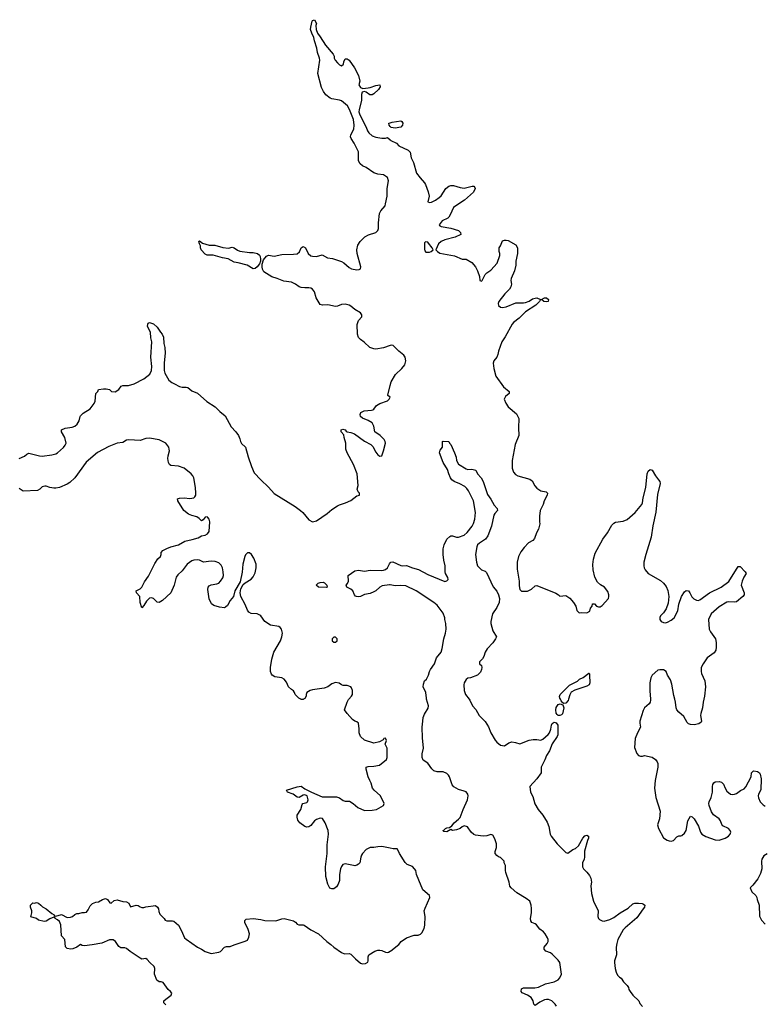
# Model space of a CAD drawing. Header units: inches. Extents: x 2347120 to 2490770, y 707513 to 877705.
# Tile 19 of 132: x 2416135 to 2423901, y 726815 to 737091. Entities that reach past the tile are written whole.
import ezdxf

# ---------------------------------------------------------------- set-up
doc = ezdxf.new("R2010")
doc.units = ezdxf.units.IN
doc.header["$MEASUREMENT"] = 0
for name, color, linetype in [('C4712', 7, 'Continuous'), ('C4713', 7, 'Continuous'), ('C4722', 7, 'Continuous'), ('C4723', 7, 'Continuous')]:
    doc.layers.add(name, color=color, linetype=linetype)

msp = doc.modelspace()

# ---------------------------------------------------------------- linework, layer by layer
at = {"layer": 'C4712', "color": 5, "elevation": 80}
for points in [[(2420000, 728445), (2419910, 728462), (2419870, 728459), (2419830, 728450), (2419790, 728450), (2419750, 728432), (2419710, 728389), (2419699, 728370), (2419691, 728350), (2419682, 728290), (2419670, 728278), (2419650, 728268), (2419630, 728262), (2419617, 728263), (2419530, 728281), (2419506, 728274), (2419490, 728255), (2419481, 728230), (2419471, 728170), (2419471, 728109), (2419458, 728070), (2419438, 728042), (2419410, 728022), (2419390, 728019), (2419370, 728029), (2419349, 728070), (2419329, 728150), (2419324, 728250), (2419342, 728390), (2419342, 728478), (2419355, 728590), (2419353, 728630), (2419322, 728710), (2419293, 728753), (2419270, 728758), (2419230, 728744), (2419210, 728730), (2419170, 728682), (2419150, 728666), (2419130, 728664), (2419110, 728672), (2419055, 728710), (2419036, 728736), (2419028, 728768), (2419030, 728790), (2419068, 728850), (2419080, 728900), (2419089, 728911), (2419130, 728920), (2419137, 728930), (2419142, 728950), (2419138, 728978), (2419132, 728992), (2419110, 729003), (2419090, 728999), (2419050, 728972), (2419030, 728978), (2418987, 729007), (2418928, 729030), (2418918, 729050), (2419030, 729086), (2419070, 729091), (2419110, 729065), (2419178, 729030), (2419290, 728979), (2419390, 728982), (2419439, 728979), (2419470, 728970), (2419510, 728941), (2419530, 728934), (2419574, 728934), (2419611, 728912), (2419662, 728870), (2419730, 728839), (2419810, 728840), (2419856, 728850), (2419929, 728890), (2419937, 728910), (2419897, 728990), (2419832, 729050), (2419816, 729070), (2419802, 729122), (2419785, 729150), (2419770, 729188), (2419749, 729270), (2419749, 729290), (2419770, 729298), (2419830, 729301), (2419889, 729311), (2419959, 729370), (2419969, 729390), (2419968, 729488), (2419946, 729530), (2419962, 729570), (2419950, 729593), (2419934, 729590), (2419925, 729575), (2419887, 729553), (2419830, 729541), (2419730, 729573), (2419690, 729610), (2419674, 729650), (2419677, 729690), (2419669, 729750), (2419650, 729764), (2419630, 729769), (2419607, 729787), (2419549, 729850), (2419524, 729890), (2419549, 729970), (2419565, 729995), (2419569, 730000)], [(2419094, 730000), (2419090, 729998), (2419070, 729998), (2419066, 730000)], [(2417658, 726810), (2417638, 726830), (2417638, 726850), (2417658, 726870), (2417715, 726910), (2417722, 726930), (2417709, 726949), (2417682, 726970), (2417630, 727042), (2417610, 727049), (2417589, 727049), (2417566, 727066), (2417539, 727130), (2417545, 727190), (2417538, 727210), (2417491, 727251), (2417464, 727284), (2417450, 727292), (2417410, 727288), (2417390, 727297), (2417286, 727366), (2417250, 727398), (2417230, 727405), (2417190, 727403), (2417170, 727419), (2417133, 727470), (2417109, 727489), (2417070, 727487), (2416990, 727454), (2416890, 727435), (2416810, 727427), (2416786, 727430), (2416770, 727438), (2416731, 727410), (2416690, 727393), (2416669, 727389), (2416630, 727399), (2416614, 727414), (2416604, 727490), (2416569, 727530), (2416564, 727644), (2416550, 727678), (2416530, 727698), (2416506, 727710), (2416502, 727722), (2416490, 727726), (2416450, 727708), (2416410, 727682), (2416390, 727678), (2416330, 727695), (2416310, 727709), (2416250, 727728), (2416262, 727770), (2416262, 727790), (2416249, 727830), (2416249, 727851), (2416270, 727874), (2416290, 727872), (2416310, 727878), (2416330, 727871), (2416356, 727850), (2416371, 727831), (2416411, 727811), (2416470, 727762), (2416494, 727750), (2416498, 727738), (2416510, 727734), (2416571, 727751), (2416630, 727722), (2416664, 727724), (2416686, 727730), (2416710, 727752), (2416730, 727762), (2416750, 727762), (2416785, 727775), (2416810, 727772), (2416830, 727778), (2416850, 727802), (2416870, 727842), (2416894, 727866), (2416930, 727882), (2416956, 727884), (2416998, 727910), (2417030, 727921), (2417051, 727910), (2417073, 727873), (2417090, 727872), (2417121, 727899), (2417150, 727907), (2417210, 727887), (2417250, 727885), (2417272, 727870), (2417290, 727834), (2417350, 727851), (2417370, 727846), (2417390, 727831), (2417410, 727825), (2417430, 727825), (2417450, 727832), (2417550, 727845), (2417572, 727830), (2417582, 727810), (2417585, 727785), (2417597, 727757), (2417642, 727710), (2417652, 727692), (2417670, 727685), (2417730, 727686), (2417742, 727682), (2417790, 727641), (2417822, 727582), (2417854, 727510), (2417870, 727494), (2417990, 727410), (2418031, 727391), (2418070, 727367), (2418130, 727347), (2418210, 727359), (2418230, 727367), (2418270, 727411), (2418290, 727420), (2418330, 727418), (2418370, 727437), (2418487, 727473), (2418510, 727485), (2418523, 727517), (2418530, 727550), (2418516, 727596), (2418483, 727670), (2418483, 727690), (2418497, 727703), (2418570, 727710), (2418650, 727702), (2418690, 727690), (2418806, 727686), (2418870, 727708), (2418892, 727710), (2418990, 727685), (2419012, 727672), (2419030, 727651), (2419045, 727645), (2419090, 727645), (2419100, 727640), (2419170, 727591), (2419252, 727550), (2419338, 727470), (2419380, 727440), (2419411, 727411), (2419490, 727356), (2419523, 727343), (2419570, 727347), (2419590, 727339), (2419636, 727290), (2419690, 727246), (2419710, 727236), (2419740, 727240), (2419764, 727256), (2419769, 727270), (2419769, 727310), (2419775, 727330), (2419838, 727370), (2419870, 727381), (2419890, 727381), (2419910, 727378), (2419950, 727358), (2419970, 727356), (2419980, 727360), (2420000, 727371)]]:
    msp.add_lwpolyline(points, dxfattribs=at)
at = {"layer": 'C4713', "color": 5}
for points, elevation in [([(2420000, 733690), (2419930, 733668), (2419850, 733653), (2419830, 733655), (2419787, 733670), (2419727, 733727), (2419690, 733752), (2419670, 733773), (2419657, 733810), (2419654, 733910), (2419670, 733950), (2419703, 733990), (2419703, 734010), (2419689, 734030), (2419630, 734066), (2419590, 734102), (2419570, 734113), (2419530, 734122), (2419490, 734117), (2419450, 734100), (2419430, 734098), (2419350, 734116), (2419292, 734112), (2419270, 734119), (2419228, 734188), (2419208, 734250), (2419190, 734278), (2419170, 734290), (2419150, 734294), (2419110, 734292), (2419070, 734297), (2419050, 734304), (2419012, 734332), (2418970, 734353), (2418890, 734361), (2418819, 734390), (2418766, 734406), (2418681, 734461), (2418666, 734486), (2418662, 734510), (2418662, 734538), (2418676, 734584), (2418710, 734624), (2418730, 734633), (2418790, 734622), (2418870, 734642), (2418990, 734643), (2419030, 734649), (2419052, 734668), (2419070, 734711), (2419090, 734725), (2419115, 734710), (2419145, 734650), (2419170, 734628), (2419190, 734622), (2419230, 734620), (2419290, 734636), (2419346, 734606), (2419398, 734598), (2419490, 734569), (2419515, 734555), (2419570, 734505), (2419595, 734490), (2419650, 734480), (2419677, 734483), (2419690, 734490), (2419691, 734510), (2419654, 734650), (2419651, 734690), (2419661, 734739), (2419684, 734776), (2419735, 734825), (2419774, 734846), (2419850, 734870), (2419870, 734890), (2419877, 734910), (2419878, 734970), (2419888, 735070), (2419903, 735097), (2419945, 735150), (2419951, 735169), (2419966, 735250), (2419967, 735330), (2419982, 735410), (2419970, 735445), (2419930, 735473), (2419870, 735480), (2419830, 735494), (2419750, 735547), (2419710, 735564), (2419686, 735586), (2419670, 735618), (2419670, 735713), (2419623, 735803), (2419591, 735850), (2419585, 735870), (2419589, 735890), (2419620, 735950), (2419624, 735990), (2419615, 736050), (2419575, 736155), (2419552, 736192), (2419490, 736245), (2419470, 736252), (2419390, 736264), (2419372, 736272), (2419326, 736306), (2419302, 736342), (2419284, 736384), (2419245, 736530), (2419264, 736670), (2419261, 736690), (2419242, 736750), (2419234, 736794), (2419210, 736870), (2419204, 736904), (2419181, 736950), (2419169, 736990), (2419170, 737014), (2419186, 737074), (2419190, 737082), (2419209, 737091), (2419230, 737052), (2419225, 737030), (2419226, 736990), (2419239, 736950), (2419270, 736911), (2419324, 736824), (2419405, 736730), (2419414, 736710), (2419416, 736690), (2419426, 736670), (2419450, 736641), (2419470, 736621), (2419490, 736611), (2419513, 736627), (2419515, 736650), (2419530, 736682), (2419550, 736681), (2419570, 736667), (2419628, 736590), (2419670, 736510), (2419681, 736450), (2419672, 736410), (2419690, 736382), (2419712, 736372), (2419770, 736379), (2419790, 736382), (2419850, 736405), (2419891, 736410), (2419893, 736390), (2419878, 736362), (2419830, 736316), (2419810, 736307), (2419787, 736307), (2419750, 736335), (2419730, 736342), (2419706, 736334), (2419699, 736310), (2419700, 736250), (2419676, 736150), (2419673, 736130), (2419679, 736110), (2419726, 736006), (2419747, 735970), (2419761, 735930), (2419776, 735910), (2419810, 735879), (2419850, 735864), (2419910, 735855), (2419950, 735855), (2419970, 735863), (2420000, 735836)], 80), ([(2420000, 735977), (2419989, 735990), (2419986, 736010), (2420000, 736015)], 80), ([(2416130, 732510), (2416185, 732535), (2416210, 732558), (2416230, 732566), (2416340, 732540), (2416370, 732537), (2416470, 732550), (2416510, 732561), (2416530, 732571), (2416590, 732626), (2416609, 732650), (2416618, 732670), (2416604, 732730), (2416569, 732790), (2416569, 732811), (2416610, 732827), (2416682, 732838), (2416710, 732850), (2416734, 732870), (2416756, 732904), (2416764, 732950), (2416770, 732958), (2416797, 732983), (2416870, 733031), (2416913, 733087), (2416922, 733110), (2416929, 733190), (2416948, 733210), (2416958, 733230), (2417010, 733239), (2417038, 733238), (2417070, 733231), (2417091, 733211), (2417130, 733207), (2417169, 733230), (2417194, 733266), (2417210, 733272), (2417270, 733272), (2417330, 733291), (2417430, 733342), (2417492, 733390), (2417510, 733430), (2417513, 733470), (2417502, 733570), (2417514, 733730), (2417504, 733770), (2417500, 733830), (2417468, 733890), (2417470, 733914), (2417476, 733924), (2417490, 733931), (2417530, 733916), (2417570, 733883), (2417602, 733830), (2417619, 733810), (2417636, 733776), (2417638, 733710), (2417648, 733670), (2417653, 733610), (2417643, 733510), (2417642, 733430), (2417650, 733401), (2417690, 733330), (2417723, 733303), (2417750, 733292), (2417802, 733262), (2417830, 733255), (2417870, 733257), (2417890, 733252), (2417930, 733217), (2417990, 733194), (2418087, 733107), (2418175, 733050), (2418222, 733002), (2418276, 732957), (2418341, 732841), (2418390, 732790), (2418415, 732750), (2418430, 732718), (2418436, 732690), (2418448, 732668), (2418490, 732630), (2418516, 732530), (2418551, 732429), (2418581, 732361), (2418648, 732288), (2418730, 732213), (2418790, 732145), (2419009, 732009), (2419064, 731970), (2419089, 731949), (2419150, 731873), (2419190, 731850), (2419230, 731862), (2419342, 731938), (2419390, 731979), (2419450, 732016), (2419470, 732028), (2419533, 732047), (2419587, 732073), (2419650, 732121), (2419678, 732130), (2419678, 732150), (2419665, 732165), (2419654, 732190), (2419664, 732230), (2419656, 732350), (2419617, 732450), (2419549, 732570), (2419536, 732610), (2419536, 732670), (2419519, 732730), (2419517, 732757), (2419489, 732790), (2419488, 732810), (2419504, 732816), (2419530, 732811), (2419538, 732798), (2419551, 732791), (2419590, 732784), (2419628, 732768), (2419730, 732694), (2419798, 732658), (2419818, 732638), (2419850, 732578), (2419870, 732551), (2419890, 732536), (2419910, 732538), (2419930, 732592), (2419949, 732670), (2419947, 732690), (2419935, 732710), (2419895, 732750), (2419839, 732790), (2419830, 732850), (2419810, 732883), (2419770, 732908), (2419710, 732932), (2419690, 732950), (2419684, 732970), (2419692, 732990), (2419729, 733010), (2419805, 733015), (2419819, 733021), (2419830, 733027), (2419857, 733063), (2419890, 733087), (2419970, 733114), (2419989, 733130), (2419997, 733150), (2419973, 733170), (2419974, 733174), (2420000, 733273)], 80), ([(2419066, 730000), (2419046, 730010), (2419030, 730026), (2419008, 730050), (2419002, 730070), (2418990, 730088), (2418970, 730099), (2418939, 730130), (2418917, 730177), (2418894, 730210), (2418870, 730223), (2418794, 730234), (2418768, 730250), (2418760, 730260), (2418749, 730289), (2418749, 730329), (2418764, 730416), (2418784, 730490), (2418856, 730610), (2418870, 730652), (2418875, 730690), (2418864, 730730), (2418850, 730749), (2418838, 730758), (2418750, 730772), (2418693, 730810), (2418650, 730869), (2418638, 730878), (2418610, 730889), (2418550, 730894), (2418526, 730906), (2418510, 730928), (2418487, 730987), (2418442, 731070), (2418435, 731110), (2418442, 731150), (2418464, 731196), (2418485, 731215), (2418550, 731251), (2418570, 731276), (2418590, 731318), (2418602, 731370), (2418600, 731410), (2418578, 731470), (2418551, 731511), (2418530, 731527), (2418510, 731526), (2418490, 731506), (2418483, 731490), (2418462, 731410), (2418454, 731326), (2418435, 731225), (2418378, 731130), (2418365, 731070), (2418330, 731028), (2418301, 730979), (2418281, 730959), (2418270, 730954), (2418219, 730959), (2418158, 730978), (2418134, 730994), (2418110, 731048), (2418096, 731144), (2418101, 731170), (2418110, 731181), (2418130, 731192), (2418190, 731202), (2418210, 731210), (2418230, 731231), (2418254, 731267), (2418259, 731290), (2418258, 731330), (2418250, 731370), (2418237, 731397), (2418210, 731421), (2418175, 731435), (2418130, 731439), (2418050, 731429), (2418011, 731451), (2417990, 731455), (2417951, 731451), (2417930, 731444), (2417882, 731410), (2417830, 731339), (2417784, 731296), (2417768, 731272), (2417744, 731190), (2417710, 731110), (2417625, 731030), (2417590, 731008), (2417570, 731013), (2417530, 731051), (2417510, 731057), (2417490, 731053), (2417456, 731024), (2417430, 730977), (2417410, 730954), (2417390, 731008), (2417387, 731070), (2417353, 731110), (2417349, 731130), (2417390, 731151), (2417410, 731170), (2417436, 731224), (2417478, 731282), (2417545, 731415), (2417576, 731464), (2417603, 731490), (2417609, 731510), (2417609, 731530), (2417629, 731550), (2417670, 731572), (2417710, 731590), (2417790, 731612), (2417858, 731650), (2417935, 731665), (2417995, 731685), (2418030, 731703), (2418070, 731710), (2418095, 731725), (2418111, 731750), (2418116, 731850), (2418110, 731879), (2418096, 731896), (2418090, 731901), (2418070, 731899), (2418048, 731872), (2418030, 731861), (2418006, 731886), (2417981, 731901), (2417930, 731915), (2417896, 731930), (2417848, 731970), (2417785, 732070), (2417782, 732090), (2417801, 732099), (2417850, 732100), (2417910, 732093), (2417950, 732100), (2417960, 732110), (2417970, 732130), (2417973, 732150), (2417969, 732210), (2417951, 732309), (2417942, 732330), (2417924, 732350), (2417850, 732410), (2417790, 732430), (2417710, 732440), (2417698, 732450), (2417686, 732470), (2417680, 732510), (2417682, 732538), (2417697, 732590), (2417695, 732610), (2417689, 732630), (2417659, 732670), (2417590, 732705), (2417490, 732723), (2417450, 732720), (2417390, 732700), (2417273, 732707), (2417250, 732704), (2417210, 732680), (2417150, 732670), (2417063, 732637), (2416946, 732574), (2416827, 732473), (2416710, 732311), (2416659, 732261), (2416630, 732245), (2416550, 732209), (2416510, 732203), (2416490, 732201), (2416450, 732209), (2416410, 732224), (2416397, 732223), (2416370, 732215), (2416345, 732190), (2416321, 732179), (2416170, 732169), (2416130, 732198)], 80), ([(2420000, 731192), (2419990, 731194), (2419916, 731184), (2419890, 731170), (2419850, 731132), (2419830, 731121), (2419790, 731104), (2419730, 731092), (2419690, 731070), (2419668, 731068), (2419648, 731070), (2419636, 731076), (2419625, 731090), (2419609, 731130), (2419590, 731149), (2419548, 731170), (2419538, 731190), (2419554, 731206), (2419564, 731230), (2419562, 731290), (2419630, 731340), (2419670, 731345), (2419730, 731335), (2419790, 731346), (2419910, 731343), (2419930, 731346), (2419950, 731353), (2419970, 731370), (2419990, 731411), (2420000, 731423)], 60), ([(2419569, 730000), (2419596, 730030), (2419606, 730050), (2419605, 730090), (2419597, 730117), (2419589, 730129), (2419550, 730144), (2419510, 730144), (2419490, 730149), (2419465, 730165), (2419430, 730175), (2419390, 730159), (2419350, 730129), (2419310, 730113), (2419190, 730098), (2419165, 730090), (2419131, 730069), (2419122, 730050), (2419122, 730030), (2419110, 730008), (2419094, 730000)], 80)]:
    msp.add_lwpolyline(points, dxfattribs=dict(at, elevation=elevation))
for points, elevation in [([(2418312, 734708), (2418350, 734716), (2418370, 734711), (2418405, 734685), (2418430, 734675), (2418530, 734661), (2418570, 734660), (2418614, 734650), (2418635, 734635), (2418641, 734621), (2418647, 734590), (2418645, 734570), (2418636, 734544), (2418610, 734510), (2418590, 734494), (2418570, 734490), (2418508, 734528), (2418414, 734554), (2418370, 734562), (2418310, 734596), (2418250, 734604), (2418152, 734632), (2418090, 734633), (2418070, 734645), (2418029, 734690), (2418021, 734710), (2418021, 734730), (2418009, 734751), (2418003, 734777), (2418010, 734782), (2418040, 734760), (2418110, 734739), (2418170, 734738), (2418252, 734712)], 80), ([(2419330, 731165), (2419250, 731170), (2419226, 731190), (2419248, 731210), (2419270, 731219), (2419301, 731221), (2419314, 731214), (2419338, 731190), (2419342, 731170)], 60), ([(2419430, 730646), (2419410, 730646), (2419394, 730630), (2419394, 730610), (2419410, 730594), (2419430, 730594), (2419446, 730610), (2419446, 730630)], 80)]:
    msp.add_lwpolyline(points, close=True, dxfattribs=dict(at, elevation=elevation))
at = {"layer": 'C4722', "color": 5}
for points, elevation in [([(2421735, 726795), (2421718, 726818), (2421685, 726850), (2421650, 726866), (2421630, 726867), (2421610, 726862), (2421561, 726839), (2421510, 726802), (2421497, 726817), (2421490, 726850), (2421470, 726887), (2421430, 726912), (2421376, 726936), (2421365, 726950), (2421370, 726976), (2421390, 726987), (2421508, 726988), (2421547, 726993), (2421618, 727030), (2421710, 727050), (2421750, 727071), (2421770, 727092), (2421784, 727130), (2421770, 727250), (2421750, 727277), (2421690, 727337), (2421670, 727353), (2421621, 727370), (2421604, 727390), (2421604, 727410), (2421635, 727450), (2421646, 727470), (2421647, 727490), (2421641, 727510), (2421616, 727550), (2421599, 727570), (2421561, 727601), (2421524, 727644), (2421510, 727655), (2421476, 727670), (2421465, 727685), (2421463, 727710), (2421474, 727770), (2421474, 727814), (2421471, 727850), (2421454, 727890), (2421418, 727918), (2421320, 727980), (2421261, 728030), (2421247, 728047), (2421241, 728090), (2421205, 728190), (2421201, 728210), (2421203, 728263), (2421189, 728290), (2421188, 728310), (2421149, 728349), (2421130, 728354), (2421110, 728369), (2421093, 728390), (2421093, 728410), (2421108, 728452), (2421108, 728490), (2421090, 728541), (2421070, 728579), (2421050, 728586), (2421008, 728572), (2420970, 728569), (2420890, 728581), (2420870, 728589), (2420844, 728610), (2420806, 728666), (2420770, 728677), (2420750, 728669), (2420730, 728650), (2420690, 728636), (2420649, 728629), (2420630, 728638), (2420590, 728615), (2420558, 728618), (2420550, 728626), (2420550, 728630), (2420563, 728637), (2420575, 728650), (2420590, 728657), (2420619, 728661), (2420641, 728679), (2420665, 728710), (2420713, 728747), (2420730, 728765), (2420760, 728850), (2420805, 728950), (2420811, 728990), (2420807, 729007), (2420790, 729031), (2420770, 729041), (2420710, 729056), (2420664, 729084), (2420646, 729106), (2420618, 729190), (2420608, 729208), (2420590, 729225), (2420550, 729241), (2420490, 729242), (2420453, 729253), (2420433, 729273), (2420390, 729333), (2420344, 729364), (2420332, 729390), (2420332, 729430), (2420346, 729490), (2420335, 729595), (2420333, 729707), (2420338, 729770), (2420344, 729810), (2420356, 729844), (2420394, 729906), (2420398, 729930), (2420379, 730000)], 60), ([(2420824, 730000), (2420831, 729990), (2420856, 729930), (2420893, 729893), (2420928, 729828), (2420990, 729765), (2421023, 729710), (2421047, 729650), (2421093, 729573), (2421110, 729551), (2421150, 729521), (2421190, 729511), (2421235, 729545), (2421267, 729553), (2421307, 729547), (2421350, 729532), (2421450, 729571), (2421490, 729580), (2421530, 729580), (2421570, 729573), (2421590, 729582), (2421646, 729630), (2421662, 729650), (2421674, 729686), (2421680, 729730), (2421690, 729747), (2421710, 729758), (2421730, 729754), (2421749, 729730), (2421748, 729628), (2421742, 729610), (2421688, 729532), (2421659, 729461), (2421629, 729411), (2421612, 729368), (2421573, 729290), (2421575, 729230), (2421530, 729170), (2421456, 729090), (2421464, 729030), (2421485, 728985), (2421508, 728908), (2421541, 728850), (2421590, 728790), (2421636, 728716), (2421653, 728670), (2421669, 728590), (2421678, 728570), (2421741, 728490), (2421830, 728398), (2421850, 728393), (2421905, 728430), (2421930, 728440), (2421963, 728470), (2422008, 728550), (2422030, 728573), (2422050, 728581), (2422066, 728570), (2422068, 728550), (2422056, 728524), (2422027, 728413), (2422026, 728350), (2422023, 728330), (2422005, 728290), (2422005, 728250), (2422014, 728230), (2422050, 728194), (2422078, 728158), (2422090, 728130), (2422097, 728090), (2422092, 728050), (2422098, 727970), (2422120, 727890), (2422169, 727790), (2422166, 727730), (2422172, 727712), (2422182, 727702), (2422210, 727686), (2422230, 727683), (2422290, 727700), (2422330, 727720), (2422396, 727770), (2422481, 727819), (2422530, 727863), (2422550, 727872), (2422590, 727872), (2422626, 727866), (2422641, 727861), (2422655, 727850), (2422650, 727830), (2422639, 727810), (2422570, 727716), (2422448, 727612), (2422429, 727591), (2422373, 727490), (2422362, 727450), (2422357, 727410), (2422359, 727330), (2422340, 727270), (2422338, 727250), (2422345, 727190), (2422356, 727150), (2422370, 727119), (2422390, 727097), (2422408, 727088), (2422431, 727051), (2422471, 727010), (2422483, 726990), (2422487, 726970), (2422501, 726950), (2422530, 726910), (2422591, 726850), (2422604, 726824), (2422630, 726791)], 60), ([(2421860, 730000), (2421855, 729985), (2421830, 729957), (2421810, 729955), (2421800, 729960), (2421783, 729983), (2421775, 730000)], 60), ([(2422713, 730000), (2422713, 729990), (2422711, 729970), (2422699, 729950), (2422651, 729910), (2422638, 729882), (2422603, 729770), (2422601, 729750), (2422610, 729708), (2422577, 729650), (2422553, 729590), (2422546, 729494), (2422570, 729432), (2422590, 729411), (2422610, 729405), (2422630, 729405), (2422650, 729411), (2422730, 729394), (2422766, 729370), (2422785, 729345), (2422791, 729330), (2422790, 729290), (2422762, 729150), (2422755, 729070), (2422770, 728972), (2422815, 728830), (2422808, 728750), (2422788, 728688), (2422796, 728650), (2422850, 728552), (2422887, 728527), (2422910, 728521), (2422930, 728518), (2422954, 728526), (2422990, 728562), (2423010, 728572), (2423030, 728572), (2423042, 728578), (2423070, 728602), (2423085, 728630), (2423104, 728730), (2423130, 728778), (2423150, 728772), (2423170, 728752), (2423214, 728674), (2423236, 728610), (2423251, 728590), (2423290, 728565), (2423390, 728533), (2423430, 728528), (2423494, 728550), (2423529, 728570), (2423545, 728590), (2423552, 728610), (2423545, 728630), (2423529, 728650), (2423470, 728677), (2423459, 728690), (2423444, 728730), (2423430, 728750), (2423370, 728793), (2423350, 728824), (2423326, 728890), (2423323, 728910), (2423327, 728930), (2423346, 728974), (2423361, 729030), (2423360, 729090), (2423365, 729110), (2423375, 729125), (2423390, 729137), (2423430, 729142), (2423454, 729134), (2423474, 729114), (2423491, 729070), (2423510, 729041), (2423550, 729010), (2423570, 729005), (2423590, 729008), (2423610, 729015), (2423653, 729047), (2423690, 729065), (2423710, 729084), (2423763, 729190), (2423767, 729230), (2423785, 729250), (2423790, 729253), (2423830, 729245), (2423850, 729230), (2423858, 729218), (2423868, 729168), (2423866, 729054), (2423842, 729010), (2423837, 728990), (2423840, 728970), (2423859, 728930), (2423890, 728896), (2423910, 728884)], 80), ([(2423269, 730000), (2423262, 729970), (2423255, 729910), (2423238, 729850), (2423236, 729830), (2423247, 729770), (2423242, 729758), (2423219, 729741), (2423170, 729731), (2423130, 729734), (2423110, 729743), (2423096, 729756), (2423060, 729820), (2423010, 729864), (2422988, 729890), (2422981, 729910), (2422976, 729970), (2422968, 730000)], 80), ([(2420000, 727371), (2420006, 727374), (2420090, 727441), (2420115, 727470), (2420168, 727510), (2420250, 727536), (2420290, 727538), (2420314, 727546), (2420330, 727562), (2420352, 727608), (2420359, 727641), (2420365, 727730), (2420353, 727790), (2420362, 727818), (2420414, 727930), (2420409, 727950), (2420341, 728010), (2420296, 728110), (2420274, 728170), (2420265, 728210), (2420254, 728230), (2420233, 728253), (2420175, 728275), (2420154, 728294), (2420096, 728390), (2420075, 728435), (2420070, 728439), (2420030, 728439), (2420000, 728445)], 80), ([(2423930, 728387), (2423896, 728364), (2423876, 728330), (2423872, 728310), (2423874, 728230), (2423861, 728179), (2423835, 728125), (2423781, 728059), (2423752, 728030), (2423772, 727990), (2423811, 727951), (2423822, 727930), (2423825, 727910), (2423846, 727850), (2423850, 727734), (2423870, 727692), (2423911, 727651)], 80)]:
    msp.add_lwpolyline(points, dxfattribs=dict(at, elevation=elevation))
at = {"layer": 'C4722', "color": 5, "elevation": 60}
msp.add_lwpolyline([(2421750, 729830), (2421739, 729839), (2421730, 729855), (2421726, 729890), (2421730, 729914), (2421750, 729944), (2421772, 729952), (2421800, 729940), (2421811, 729911), (2421795, 729845), (2421785, 729835), (2421770, 729830)], close=True, dxfattribs=at)
at = {"layer": 'C4723', "color": 5}
for points, elevation in [([(2420000, 736015), (2420019, 736021), (2420110, 736036), (2420122, 736030), (2420130, 736010), (2420128, 735990), (2420110, 735970), (2420050, 735958), (2420010, 735965), (2420000, 735977)], 80), ([(2420000, 735836), (2420007, 735830), (2420063, 735803), (2420090, 735774), (2420187, 735730), (2420208, 735710), (2420218, 735650), (2420241, 735601), (2420272, 735490), (2420310, 735439), (2420355, 735390), (2420368, 735370), (2420396, 735296), (2420405, 735250), (2420391, 735190), (2420410, 735182), (2420430, 735186), (2420470, 735206), (2420510, 735234), (2420530, 735252), (2420580, 735330), (2420610, 735353), (2420630, 735359), (2420659, 735359), (2420730, 735339), (2420770, 735334), (2420853, 735353), (2420873, 735353), (2420881, 735341), (2420885, 735330), (2420869, 735290), (2420773, 735207), (2420683, 735150), (2420660, 735130), (2420625, 735055), (2420609, 735031), (2420599, 735021), (2420542, 734990), (2420511, 734950), (2420518, 734938), (2420531, 734931), (2420630, 734915), (2420710, 734891), (2420732, 734870), (2420734, 734850), (2420677, 734823), (2420568, 734792), (2420530, 734775), (2420502, 734750), (2420474, 734690), (2420492, 734670), (2420515, 734655), (2420670, 734626), (2420750, 734592), (2420790, 734591), (2420850, 734558), (2420890, 734512), (2420911, 734470), (2420932, 734412), (2420934, 734370), (2420950, 734362), (2420958, 734370), (2420988, 734430), (2421008, 734450), (2421050, 734478), (2421113, 734550), (2421144, 734630), (2421144, 734650), (2421135, 734670), (2421135, 734710), (2421149, 734730), (2421170, 734782), (2421190, 734791), (2421210, 734791), (2421230, 734785), (2421310, 734742), (2421326, 734710), (2421327, 734650), (2421311, 734571), (2421311, 734529), (2421296, 734470), (2421261, 734390), (2421258, 734370), (2421265, 734330), (2421258, 734302), (2421243, 734277), (2421196, 734230), (2421131, 734150), (2421126, 734130), (2421127, 734107), (2421151, 734091), (2421170, 734087), (2421210, 734095), (2421310, 734136), (2421390, 734135), (2421410, 734139), (2421450, 734154), (2421484, 734176), (2421510, 734186), (2421530, 734188), (2421565, 734170), (2421556, 734150), (2421519, 734110), (2421410, 734043), (2421344, 733976), (2421285, 733930), (2421270, 733912), (2421199, 733781), (2421165, 733730), (2421130, 733630), (2421123, 733597), (2421111, 733570), (2421081, 733530), (2421074, 733506), (2421079, 733450), (2421102, 733370), (2421181, 733261), (2421241, 733210), (2421239, 733190), (2421202, 733158), (2421189, 733131), (2421204, 733090), (2421230, 733050), (2421316, 732976), (2421341, 732930), (2421336, 732830), (2421342, 732750), (2421302, 732658), (2421270, 732490), (2421272, 732410), (2421284, 732370), (2421305, 732345), (2421330, 732330), (2421457, 732297), (2421478, 732278), (2421507, 732227), (2421530, 732201), (2421570, 732174), (2421625, 732165), (2421641, 732150), (2421635, 732130), (2421604, 732070), (2421593, 732030), (2421564, 731970), (2421555, 731910), (2421556, 731850), (2421561, 731830), (2421547, 731773), (2421526, 731734), (2421505, 731675), (2421486, 731654), (2421443, 731630), (2421397, 731583), (2421362, 731538), (2421338, 731490), (2421324, 731430), (2421323, 731357), (2421343, 731230), (2421343, 731183), (2421350, 731145), (2421370, 731127), (2421430, 731128), (2421473, 731147), (2421510, 731183), (2421530, 731187), (2421725, 731105), (2421754, 731090), (2421770, 731074), (2421830, 731082), (2421873, 731053), (2421910, 731010), (2421934, 730970), (2421945, 730925), (2421970, 730901), (2421990, 730905), (2422050, 730902), (2422082, 730918), (2422088, 730950), (2422106, 730970), (2422110, 730994), (2422130, 730994), (2422152, 730972), (2422170, 730962), (2422190, 730965), (2422210, 730976), (2422275, 731050), (2422281, 731070), (2422281, 731090), (2422270, 731122), (2422234, 731170), (2422192, 731192), (2422161, 731221), (2422134, 731274), (2422117, 731350), (2422114, 731406), (2422120, 731460), (2422138, 731522), (2422216, 731670), (2422266, 731734), (2422310, 731816), (2422330, 731835), (2422350, 731846), (2422430, 731857), (2422470, 731874), (2422553, 731947), (2422624, 732030), (2422632, 732050), (2422639, 732101), (2422666, 732210), (2422679, 732350), (2422690, 732378), (2422710, 732398), (2422731, 732390), (2422766, 732330), (2422799, 732290), (2422811, 732270), (2422816, 732250), (2422786, 732134), (2422768, 731950), (2422740, 731810), (2422721, 731690), (2422665, 731510), (2422646, 731430), (2422644, 731390), (2422647, 731370), (2422657, 731350), (2422691, 731311), (2422817, 731237), (2422850, 731210), (2422876, 731176), (2422893, 731133), (2422904, 731070), (2422897, 731003), (2422877, 730943), (2422850, 730902), (2422819, 730870), (2422812, 730852), (2422811, 730830), (2422826, 730810), (2422850, 730799), (2422870, 730798), (2422890, 730804), (2422930, 730823), (2422962, 730850), (2422998, 730922), (2423009, 730991), (2423038, 731070), (2423070, 731120), (2423087, 731133), (2423110, 731130), (2423125, 731110), (2423146, 731066), (2423167, 731047), (2423192, 731032), (2423210, 731030), (2423230, 731036), (2423330, 731110), (2423450, 731170), (2423530, 731229), (2423630, 731383), (2423650, 731383), (2423701, 731330), (2423711, 731310), (2423687, 731273), (2423670, 731230), (2423661, 731190), (2423692, 731110), (2423690, 731090), (2423677, 731070), (2423610, 731015), (2423590, 731011), (2423530, 731016), (2423510, 731011), (2423430, 730965), (2423348, 730890), (2423318, 730830), (2423325, 730730), (2423341, 730701), (2423391, 730631), (2423400, 730590), (2423399, 730541), (2423394, 730510), (2423378, 730482), (2423304, 730430), (2423262, 730370), (2423243, 730330), (2423242, 730290), (2423247, 730267), (2423281, 730190), (2423288, 730130), (2423277, 730030), (2423269, 730000)], 80), ([(2420000, 733273), (2420010, 733310), (2420053, 733387), (2420119, 733450), (2420152, 733490), (2420162, 733530), (2420156, 733570), (2420141, 733590), (2420090, 733630), (2420030, 733689), (2420010, 733693), (2420000, 733690)], 80), ([(2420000, 731423), (2420005, 731430), (2420026, 731434), (2420110, 731393), (2420130, 731390), (2420170, 731393), (2420230, 731369), (2420293, 731353), (2420390, 731301), (2420570, 731229), (2420590, 731233), (2420604, 731250), (2420600, 731270), (2420576, 731310), (2420572, 731330), (2420573, 731390), (2420559, 731450), (2420552, 731510), (2420553, 731570), (2420561, 731610), (2420590, 731671), (2420621, 731699), (2420630, 731704), (2420650, 731703), (2420690, 731692), (2420712, 731692), (2420770, 731712), (2420802, 731738), (2420854, 731806), (2420868, 731832), (2420882, 731878), (2420888, 731948), (2420867, 732070), (2420815, 732175), (2420799, 732199), (2420778, 732218), (2420726, 732246), (2420667, 732270), (2420641, 732290), (2420627, 732310), (2420610, 732353), (2420598, 732398), (2420550, 732470), (2420514, 732570), (2420520, 732600), (2420546, 732630), (2420546, 732690), (2420550, 732694), (2420612, 732690), (2420618, 732670), (2420630, 732658), (2420671, 732569), (2420687, 732527), (2420691, 732490), (2420710, 732451), (2420790, 732402), (2420810, 732397), (2420850, 732399), (2420891, 732390), (2420911, 732350), (2420948, 732308), (2420970, 732270), (2421014, 732134), (2421047, 732087), (2421084, 732024), (2421113, 731990), (2421119, 731970), (2421090, 731939), (2421079, 731921), (2421055, 731805), (2421017, 731703), (2420992, 731668), (2420930, 731628), (2420910, 731610), (2420902, 731590), (2420890, 731510), (2420899, 731430), (2420910, 731391), (2420950, 731351), (2420990, 731335), (2421002, 731322), (2421072, 731172), (2421110, 731128), (2421130, 731090), (2421139, 731050), (2421135, 731010), (2421110, 730956), (2421065, 730890), (2421048, 730810), (2421049, 730789), (2421070, 730712), (2421107, 730650), (2421099, 730630), (2421070, 730586), (2421010, 730524), (2420990, 730490), (2420976, 730444), (2420961, 730419), (2420932, 730390), (2420932, 730370), (2420952, 730350), (2420954, 730330), (2420952, 730310), (2420940, 730280), (2420911, 730249), (2420837, 730223), (2420810, 730219), (2420790, 730204), (2420770, 730169), (2420766, 730150), (2420770, 730090), (2420786, 730050), (2420824, 730000)], 60), ([(2420379, 730000), (2420376, 730010), (2420369, 730070), (2420344, 730130), (2420345, 730155), (2420358, 730190), (2420378, 730210), (2420398, 730250), (2420409, 730290), (2420419, 730310), (2420462, 730370), (2420482, 730430), (2420529, 730491), (2420541, 730530), (2420557, 730630), (2420577, 730690), (2420581, 730730), (2420579, 730790), (2420569, 730830), (2420569, 730850), (2420550, 730898), (2420490, 730981), (2420455, 731010), (2420270, 731130), (2420162, 731182), (2420110, 731187), (2420050, 731181), (2420000, 731192)], 60), ([(2422968, 730000), (2422958, 730038), (2422937, 730157), (2422921, 730201), (2422892, 730250), (2422878, 730290), (2422850, 730305), (2422810, 730307), (2422790, 730301), (2422731, 730250), (2422718, 730222), (2422706, 730170), (2422706, 730086), (2422713, 730000)], 80), ([(2421775, 730000), (2421770, 730009), (2421766, 730026), (2421772, 730050), (2421850, 730130), (2421870, 730145), (2421952, 730188), (2421975, 730210), (2422010, 730227), (2422070, 730271), (2422074, 730270), (2422079, 730259), (2422077, 730230), (2422082, 730190), (2422082, 730170), (2422074, 730150), (2422050, 730136), (2421925, 730095), (2421888, 730072), (2421874, 730046), (2421860, 730000)], 60)]:
    msp.add_lwpolyline(points, dxfattribs=dict(at, elevation=elevation))
at = {"layer": 'C4723', "color": 5, "elevation": 80}
for points in [[(2420367, 734773), (2420358, 734762), (2420355, 734745), (2420355, 734695), (2420360, 734680), (2420370, 734665), (2420410, 734665), (2420426, 734670), (2420446, 734690), (2420438, 734710), (2420400, 734760), (2420390, 734769)], [(2421630, 734145), (2421602, 734150), (2421578, 734170), (2421610, 734187), (2421630, 734187), (2421650, 734170), (2421645, 734150)]]:
    msp.add_lwpolyline(points, close=True, dxfattribs=at)

doc.saveas('drawing.dxf')
